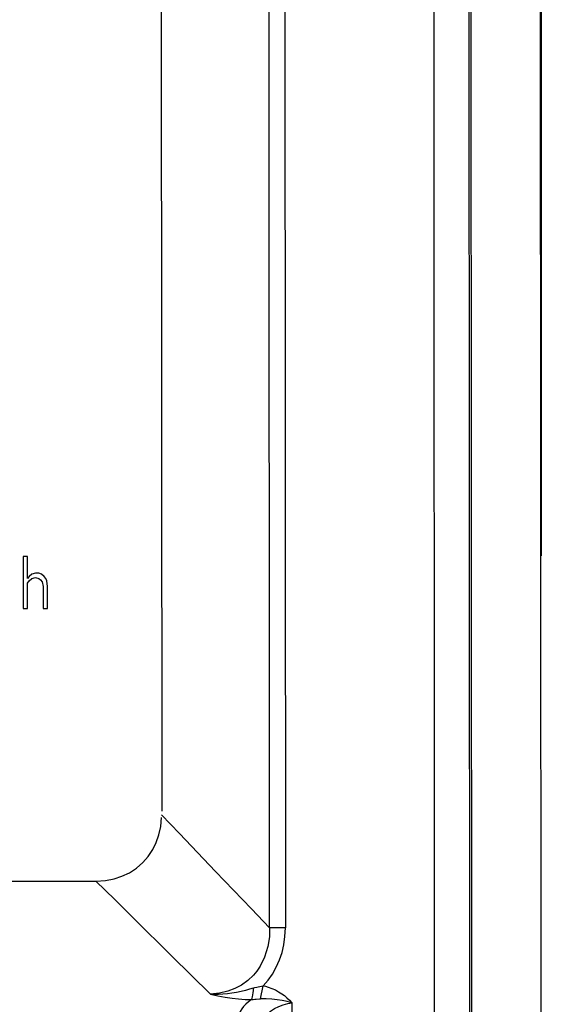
# Model space of a CAD drawing. Header units: millimetres. Extents: x 279 to 812, y 147 to 749.
# Tile 16 of 27: x 578 to 593, y 405 to 433. Entities that reach past the tile are written whole.
import ezdxf

# ---------------------------------------------------------------- set-up
doc = ezdxf.new("R2010")
doc.units = ezdxf.units.MM
doc.header["$LTSCALE"] = 65.395
doc.layers.get('0').update_dxf_attribs({"linetype": 'CONTINUOUS'})

msp = doc.modelspace()

# ---------------------------------------------------------------- linework, layer by layer
for p, q in [((593.038, 390.984), (592.957, 532.53)), ((593.036, 505.527), (593.036, 417.451)), ((589.98, 391.113), (589.94, 460.973)), ((591.002, 461.153), (591.041, 390.996)), ((590.94, 460.461), (590.98, 391.087)), ((585.231, 406.769), (585.203, 454.734)), ((585.657, 454.735), (585.685, 406.77)), ((582.106, 453.183), (582.131, 410.114)), ((578.276, 417.435), (578.151, 417.435)), ((578.151, 417.435), (578.152, 415.935)), ((578.277, 416.797), (578.276, 417.435)), ((578.327, 416.861), (578.277, 416.797)), ((578.402, 416.924), (578.327, 416.861)), ((578.502, 416.956), (578.402, 416.924)), ((578.602, 416.956), (578.502, 416.956)), ((578.677, 416.925), (578.602, 416.956)), ((578.752, 416.861), (578.677, 416.925)), ((578.802, 416.797), (578.752, 416.861)), ((578.277, 416.669), (578.327, 416.733)), ((578.277, 415.935), (578.277, 416.669)), ((578.327, 416.733), (578.402, 416.797)), ((578.402, 416.797), (578.502, 416.829)), ((578.502, 416.829), (578.602, 416.797)), ((578.602, 416.797), (578.652, 416.765)), ((578.652, 416.765), (578.702, 416.701)), ((578.702, 416.701), (578.727, 416.574)), ((578.727, 416.574), (578.727, 415.935)), ((578.827, 416.733), (578.802, 416.797)), ((578.852, 416.574), (578.827, 416.733)), ((578.852, 415.935), (578.852, 416.574)), ((578.152, 415.935), (578.277, 415.935)), ((578.727, 415.935), (578.852, 415.935)), ((582.646, 409.474), (582.129, 410.017)), ((510.784, 408.072), (580.243, 408.112)), ((585.685, 406.77), (585.231, 406.769)), ((582.42, 405.956), (583.531, 404.859)), ((584.974, 404.725), (585.049, 405.101)), ((584.846, 404.718), (584.974, 404.725)), ((585.873, 404.618), (585.881, 391.11))]:
    msp.add_line(p, q)
for points in [[(580.243, 408.112), (580.513, 408.131), (580.764, 408.177), (580.991, 408.251), (581.202, 408.352), (581.404, 408.484), (581.587, 408.641), (581.744, 408.821), (581.875, 409.018), (581.977, 409.223), (582.053, 409.443), (582.103, 409.682), (582.126, 409.939)], [(585.231, 406.769), (584.713, 407.309), (584.196, 407.849), (583.679, 408.389), (583.162, 408.931), (582.646, 409.474)], [(580.243, 408.112), (580.781, 407.578), (581.324, 407.041), (582.42, 405.956)], [(585.231, 406.769), (585.227, 406.509), (585.185, 406.235), (585.089, 405.93), (584.96, 405.665), (584.864, 405.521), (584.765, 405.406), (584.606, 405.259), (584.42, 405.125), (584.235, 405.025), (584.031, 404.947), (583.793, 404.889), (583.531, 404.858)], [(585.049, 405.101), (585.188, 405.26), (585.313, 405.437), (585.425, 405.636), (585.52, 405.848), (585.591, 406.061), (585.641, 406.283), (585.673, 406.52), (585.685, 406.77)], [(584.763, 405.036), (584.657, 405.003), (584.542, 404.97), (584.416, 404.939), (584.284, 404.912), (584.151, 404.89), (584.018, 404.873), (583.89, 404.862), (583.764, 404.856), (583.643, 404.855), (583.525, 404.858)], [(584.763, 405.036), (584.759, 404.968), (584.752, 404.902), (584.744, 404.843), (584.735, 404.789), (584.724, 404.743), (584.712, 404.705)], [(584.763, 405.036), (584.812, 405.051), (584.861, 405.065), (584.908, 405.076), (584.955, 405.086), (585.002, 405.094), (585.049, 405.101)], [(585.049, 405.101), (585.115, 405.088), (585.194, 405.064), (585.293, 405.028), (585.397, 404.983), (585.491, 404.932), (585.579, 404.877), (585.657, 404.821), (585.73, 404.76), (585.802, 404.692), (585.873, 404.618)], [(583.531, 404.859), (583.749, 404.812), (583.957, 404.773), (584.152, 404.745), (584.341, 404.724), (584.528, 404.711), (584.712, 404.706)], [(584.712, 404.706), (584.626, 404.644), (584.551, 404.579), (584.485, 404.512), (584.43, 404.441), (584.386, 404.367), (584.352, 404.288)], [(584.712, 404.705), (584.758, 404.711), (584.803, 404.715), (584.846, 404.718)], [(585.873, 404.618), (585.736, 404.65), (585.593, 404.678), (585.446, 404.702), (585.294, 404.719), (585.136, 404.727), (584.974, 404.725)], [(584.888, 403.846), (584.928, 403.971), (584.988, 404.088), (585.066, 404.195), (585.158, 404.293), (585.262, 404.378), (585.376, 404.451), (585.499, 404.512), (585.625, 404.561), (585.751, 404.596), (585.873, 404.618)]]:
    msp.add_lwpolyline(points)

doc.saveas('drawing.dxf')
